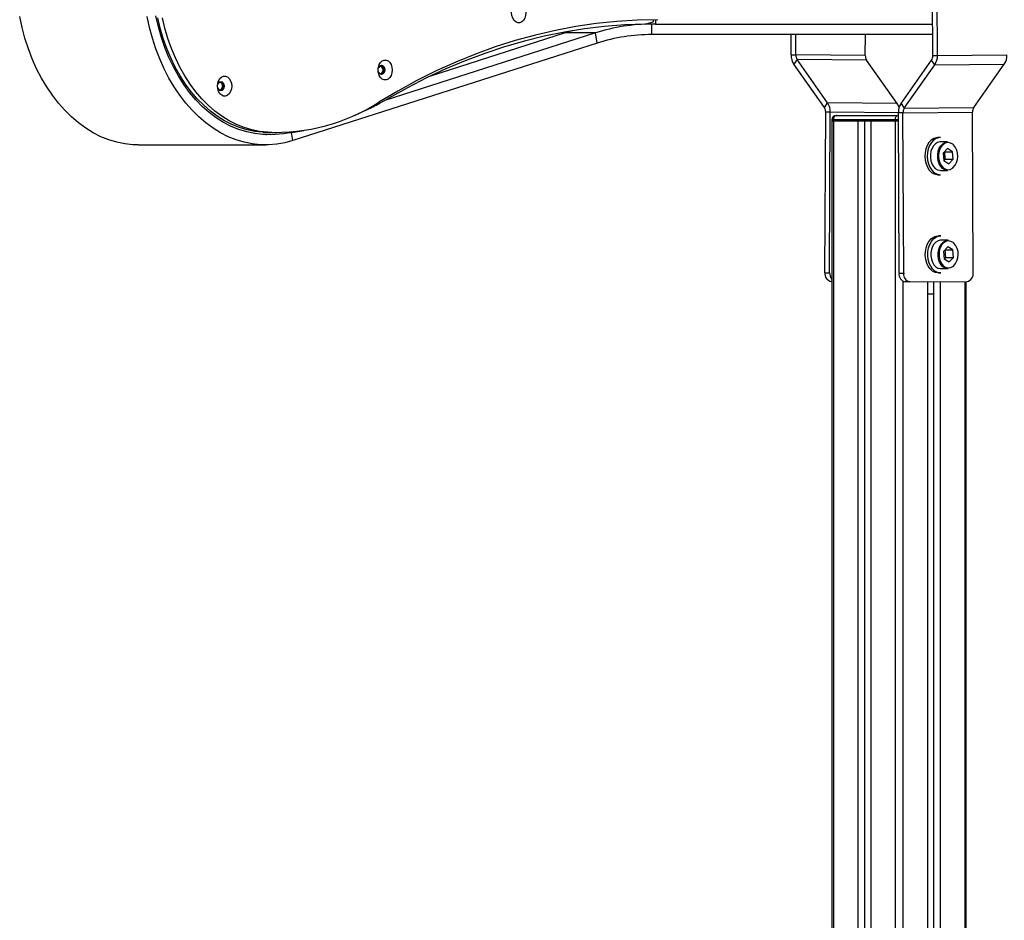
# Model space of a CAD drawing. Header units: millimetres. Extents: x 0 to 420, y 0 to 297.
# Tile 9 of 30: x 106 to 128, y 216 to 236. Entities that reach past the tile are written whole.
import ezdxf

# ---------------------------------------------------------------- set-up
doc = ezdxf.new("R2010")
doc.units = ezdxf.units.MM

msp = doc.modelspace()

# ---------------------------------------------------------------- linework, layer by layer
at = {"color": 7, "linetype": 'Continuous', "lineweight": 25}
for p, q in [((126.47473, 235.47361), (126.45761, 239.40199)), ((126.5808, 235.47361), (126.56319, 239.51265)), ((119.88792, 236.19181), (120.06992, 236.24329)), ((120.06992, 236.29279), (120.06992, 236.24329)), ((120.12295, 236.29317), (120.12295, 236.19329)), ((118.75481, 235.98951), (113.9336, 234.44528)), ((118.05523, 235.98951), (114.97564, 235.00311)), ((118.05523, 235.98951), (118.05183, 236.01073)), ((118.75481, 235.98951), (118.05523, 235.98951)), ((118.7923, 235.75543), (118.75481, 235.98951)), ((120.12295, 236.19329), (119.89315, 236.19329)), ((120.04341, 236.19329), (119.89315, 236.19329)), ((120.04341, 235.95329), (120.04341, 236.19329)), ((120.12295, 236.19329), (126.47159, 236.19329)), ((118.7923, 235.75543), (111.82583, 233.52408)), ((126.47264, 235.95329), (120.04341, 235.95329)), ((123.2319, 235.48748), (123.23393, 235.95329)), ((123.33797, 235.48748), (123.34, 235.95329)), ((124.92893, 235.47361), (124.93102, 235.95329)), ((123.2319, 235.48748), (123.33797, 235.48748)), ((123.36857, 235.38141), (123.29311, 235.27535)), ((124.92893, 235.47361), (123.33797, 235.48748)), ((124.06654, 234.38823), (123.36857, 235.38141)), ((124.95953, 235.36755), (123.36857, 235.38141)), ((125.6575, 234.37437), (124.95953, 235.36755)), ((125.74616, 234.37437), (126.44413, 235.36755)), ((126.51959, 235.26148), (126.44413, 235.36755)), ((126.47473, 235.47361), (126.5808, 235.47361)), ((126.5808, 235.47361), (128.17176, 235.48748)), ((123.99108, 234.28217), (123.29311, 235.27535)), ((125.82162, 234.2683), (126.51959, 235.26148)), ((126.51959, 235.26148), (128.11055, 235.27535)), ((127.41258, 234.28217), (128.11055, 235.27535)), ((123.99108, 234.28217), (124.06654, 234.38823)), ((124.00566, 230.50044), (124.02168, 234.17611)), ((124.12775, 234.17611), (124.02168, 234.17611)), ((125.6575, 234.37437), (124.06654, 234.38823)), ((124.11173, 230.50044), (124.12775, 234.17611)), ((125.68495, 234.16253), (124.12775, 234.17611)), ((125.74616, 234.37437), (125.82162, 234.2683)), ((125.79102, 234.16224), (127.38198, 234.17611)), ((125.82162, 234.2683), (127.41258, 234.28217)), ((127.398, 230.50044), (127.38198, 234.17611)), ((124.16262, 234.00251), (124.16262, 233.97751)), ((124.19923, 234.00251), (124.16262, 234.00251)), ((124.16262, 233.97751), (124.16262, 189.22751)), ((124.19923, 233.97751), (124.16262, 233.97751)), ((124.16262, 233.97751), (124.19923, 233.97751)), ((125.61344, 234.00251), (124.19923, 234.00251)), ((124.19923, 234.00251), (124.19923, 233.97751)), ((124.19923, 233.97751), (125.61344, 233.97751)), ((124.19923, 233.97751), (124.75961, 233.97751)), ((124.19923, 233.97751), (124.19923, 189.22751)), ((124.26262, 234.10251), (124.26994, 234.10251)), ((124.26994, 234.10251), (125.68415, 234.10251)), ((124.75961, 233.97751), (124.75961, 189.22751)), ((124.91164, 233.97751), (124.91164, 189.22751)), ((125.05306, 233.97751), (125.05306, 189.22751)), ((125.05306, 233.97751), (125.61344, 233.97751)), ((125.61344, 233.97751), (125.61344, 234.00251)), ((125.68565, 234.00251), (125.61344, 234.00251)), ((125.68576, 233.97751), (125.61344, 233.97751)), ((125.61344, 233.97751), (125.68576, 233.97751)), ((125.61344, 233.97751), (125.61344, 189.22751)), ((125.68415, 234.10251), (125.68521, 234.10251)), ((125.79102, 234.16224), (125.68495, 234.16224)), ((125.70097, 230.48657), (125.68495, 234.16224)), ((125.80704, 230.48657), (125.79102, 234.16224)), ((111.13731, 233.71568), (111.24337, 233.71568)), ((111.34698, 233.71035), (111.13731, 233.71568)), ((111.20457, 233.66579), (111.23109, 233.66579)), ((111.34698, 233.71035), (111.45304, 233.71035)), ((111.82583, 233.52408), (111.79574, 233.71197)), ((126.64743, 233.59346), (126.59086, 233.59346)), ((108.28776, 233.42583), (111.20457, 233.42583)), ((126.8136, 233.49346), (126.64743, 233.49346)), ((126.81103, 233.34066), (126.71217, 233.23842)), ((126.74629, 233.27069), (126.74447, 233.27183)), ((126.92307, 233.27069), (126.81103, 233.34066)), ((126.71217, 233.23842), (126.72534, 233.06622)), ((126.72534, 233.06622), (126.83738, 232.99626)), ((126.72716, 233.06508), (126.75947, 233.09849)), ((126.74629, 233.27069), (126.92307, 233.27069)), ((126.75947, 233.09849), (126.74629, 233.27069)), ((126.75947, 233.09849), (126.93624, 233.09849)), ((126.83738, 232.99626), (126.93624, 233.09849)), ((126.93624, 233.09849), (126.92307, 233.27069)), ((126.64743, 232.84346), (126.8136, 232.84346)), ((126.59086, 232.74346), (126.64743, 232.74346)), ((126.65723, 231.3435), (126.60067, 231.3435)), ((126.82341, 231.2435), (126.65723, 231.2435)), ((126.82084, 231.0907), (126.72197, 230.98846)), ((126.7561, 231.02073), (126.75428, 231.02187)), ((126.7561, 231.02073), (126.93287, 231.02073)), ((126.76927, 230.84853), (126.7561, 231.02073)), ((126.93287, 231.02073), (126.82084, 231.0907)), ((126.94605, 230.84853), (126.93287, 231.02073)), ((126.72197, 230.98846), (126.73515, 230.81626)), ((126.73515, 230.81626), (126.84719, 230.7463)), ((126.73697, 230.81513), (126.76927, 230.84853)), ((126.76927, 230.84853), (126.94605, 230.84853)), ((126.84719, 230.7463), (126.94605, 230.84853)), ((126.65723, 230.5935), (126.82341, 230.5935)), ((124.00566, 230.50044), (124.11173, 230.50044)), ((125.70097, 230.48657), (125.80704, 230.48657)), ((126.60067, 230.4935), (126.65723, 230.4935)), ((124.16262, 230.29907), (124.14621, 230.29921)), ((124.16262, 230.29921), (124.14621, 230.29921)), ((125.79022, 230.30191), (125.79022, 189.22751)), ((125.94933, 230.28781), (125.84326, 230.28781)), ((125.94933, 230.28781), (127.25745, 230.29921)), ((126.3506, 230.29131), (126.3506, 189.22751)), ((126.49202, 230.29254), (126.49202, 189.22751)), ((126.64405, 230.29386), (126.64405, 189.22751)), ((127.20443, 230.29875), (127.20443, 189.22751)), ((127.24104, 189.22751), (127.24104, 230.29907)), ((126.3506, 230.01855), (126.49202, 230.01978))]:
    msp.add_line(p, q, dxfattribs=at)
at = {"color": 7, "linetype": 'Continuous', "lineweight": 25, "flags": 128}
for points in [[(116.83359, 236.45126), (116.84016, 236.51592), (116.85935, 236.57534), (116.8896, 236.62471), (116.92846, 236.66002), (116.97277, 236.67843), (117.01896, 236.67843), (117.06328, 236.66002), (117.10214, 236.62471), (117.13239, 236.57534), (117.15158, 236.51592), (117.15815, 236.45126), (117.15158, 236.38661), (117.13239, 236.32719), (117.10214, 236.27782), (117.06328, 236.2425), (117.01896, 236.2241), (116.97277, 236.2241), (116.92846, 236.2425), (116.8896, 236.27782), (116.85935, 236.32719), (116.84016, 236.38661), (116.83359, 236.45126)], [(108.28776, 233.42583), (108.16582, 233.42957), (107.9793, 233.44982), (107.79415, 233.48757), (107.61118, 233.54263), (107.43121, 233.61478), (107.25502, 233.70368), (107.08341, 233.80895), (106.91712, 233.93012), (106.75689, 234.06666), (106.60344, 234.21795), (106.45743, 234.38334), (106.31953, 234.56209), (106.19033, 234.7534), (106.07041, 234.95644), (105.9603, 235.17031), (105.86048, 235.39405), (105.77141, 235.62668), (105.69346, 235.86717), (105.62699, 236.11446), (105.57229, 236.36745)], [(111.82583, 233.52408), (111.64211, 233.47426), (111.45646, 233.44182), (111.26969, 233.4269), (111.08264, 233.42957), (110.89612, 233.44982), (110.71097, 233.48757), (110.528, 233.54263), (110.34802, 233.61478), (110.17184, 233.70368), (110.00022, 233.80895), (109.83393, 233.93012), (109.67371, 234.06666), (109.52025, 234.21795), (109.37425, 234.38334), (109.23634, 234.56209), (109.10714, 234.7534), (108.98722, 234.95644), (108.87711, 235.17031), (108.7773, 235.39405), (108.68822, 235.62668), (108.61028, 235.86717), (108.54381, 236.11446), (108.48911, 236.36745)], [(111.32443, 233.66812), (111.13965, 233.66803), (110.95532, 233.6862), (110.77233, 233.72253), (110.59159, 233.77686), (110.41398, 233.84892), (110.24036, 233.93835), (110.07158, 234.04472), (109.90847, 234.16751), (109.75183, 234.30612), (109.60241, 234.45987), (109.46096, 234.628), (109.32817, 234.80971), (109.20467, 235.00409), (109.09108, 235.2102), (108.98795, 235.42703), (108.89579, 235.65353), (108.81504, 235.88857), (108.74611, 236.13102), (108.68932, 236.37969)], [(111.13731, 233.71568), (110.95772, 233.7336), (110.77943, 233.769), (110.60329, 233.8217), (110.43014, 233.89145), (110.2608, 233.97792), (110.09608, 234.0807), (109.93677, 234.1993), (109.78362, 234.33315), (109.63736, 234.48162), (109.49869, 234.644), (109.36826, 234.81952), (109.24671, 235.00734), (109.1346, 235.20657), (109.03248, 235.41625), (108.94082, 235.6354), (108.86007, 235.86296), (108.7906, 236.09786), (108.73276, 236.33897)], [(111.24337, 233.71568), (111.06378, 233.7336), (110.88549, 233.769), (110.70935, 233.8217), (110.5362, 233.89145), (110.36687, 233.97792), (110.20215, 234.0807), (110.04284, 234.1993), (109.88968, 234.33315), (109.74342, 234.48162), (109.60475, 234.644), (109.47433, 234.81952), (109.35277, 235.00734), (109.24067, 235.20657), (109.13854, 235.41625), (109.04688, 235.6354), (108.96613, 235.86296), (108.89667, 236.09786), (108.83882, 236.33897)], [(120.17599, 236.29329), (119.70694, 236.28351), (119.23831, 236.25418), (118.77048, 236.20532), (118.30388, 236.13698), (117.83891, 236.04922), (117.37597, 235.9421), (116.91546, 235.81573), (116.45779, 235.67022), (116.00335, 235.50569), (115.55254, 235.32228), (115.10574, 235.12016), (114.66336, 234.8995), (114.22576, 234.66048), (113.79334, 234.40333)], [(119.88792, 236.19181), (119.42462, 236.17469), (118.96187, 236.13841), (118.50008, 236.083), (118.03963, 236.00851), (117.58091, 235.91499), (117.12433, 235.80254), (116.67027, 235.67124), (116.21912, 235.52121), (115.77126, 235.35258), (115.32709, 235.1655), (114.88698, 234.96011), (114.4513, 234.7366), (114.02044, 234.49516)], [(118.23119, 236.04185), (118.21411, 236.03712), (118.05523, 235.98951)], [(113.77518, 235.1421), (113.78175, 235.20675), (113.80094, 235.26617), (113.83119, 235.31554), (113.87004, 235.35086), (113.91436, 235.36926), (113.96055, 235.36926), (114.00487, 235.35086), (114.04373, 235.31554), (114.07398, 235.26617), (114.09316, 235.20675), (114.09974, 235.1421), (114.09316, 235.07744), (114.07398, 235.01802), (114.04373, 234.96865), (114.00487, 234.93334), (113.96055, 234.91493), (113.91436, 234.91493), (113.87004, 234.93334), (113.83119, 234.96865), (113.80094, 235.01802), (113.78175, 235.07744), (113.77518, 235.1421)], [(113.77518, 235.1421), (113.78096, 235.18324), (113.79744, 235.21811), (113.8221, 235.24141), (113.85119, 235.2496), (113.88028, 235.24141), (113.90494, 235.21811), (113.92142, 235.18324), (113.9272, 235.1421), (113.92142, 235.10096), (113.90494, 235.06608), (113.88028, 235.04278), (113.85119, 235.0346), (113.8221, 235.04278), (113.79744, 235.06608), (113.78096, 235.10096), (113.77518, 235.1421)], [(113.88973, 235.1421), (113.88529, 235.17367), (113.87264, 235.20043), (113.85372, 235.21832), (113.83139, 235.2246), (113.80907, 235.21832), (113.79014, 235.20043), (113.78131, 235.18441)], [(113.78131, 235.09978), (113.79014, 235.08376), (113.80907, 235.06588), (113.83139, 235.0596), (113.85372, 235.06588), (113.87264, 235.08376), (113.88529, 235.11053), (113.88973, 235.1421)], [(113.84129, 235.24868), (113.86048, 235.24141), (113.88514, 235.21811), (113.90162, 235.18324), (113.9074, 235.1421), (113.90162, 235.10096), (113.88514, 235.06608), (113.86048, 235.04278), (113.84129, 235.03551)], [(110.10095, 234.77274), (110.10753, 234.8374), (110.12672, 234.89682), (110.15696, 234.94618), (110.19582, 234.9815), (110.24014, 234.9999), (110.28633, 234.9999), (110.33065, 234.9815), (110.36951, 234.94618), (110.39975, 234.89682), (110.41894, 234.8374), (110.42552, 234.77274), (110.41894, 234.70808), (110.39975, 234.64866), (110.36951, 234.5993), (110.33065, 234.56398), (110.28633, 234.54558), (110.24014, 234.54558), (110.19582, 234.56398), (110.15696, 234.5993), (110.12672, 234.64866), (110.10753, 234.70808), (110.10095, 234.77274)], [(110.10095, 234.77274), (110.10674, 234.81388), (110.12322, 234.84875), (110.14788, 234.87206), (110.17697, 234.88024), (110.20606, 234.87206), (110.23072, 234.84875), (110.2472, 234.81388), (110.25298, 234.77274), (110.2472, 234.7316), (110.23072, 234.69673), (110.20606, 234.67342), (110.17697, 234.66524), (110.14788, 234.67342), (110.12322, 234.69673), (110.10674, 234.7316), (110.10095, 234.77274)], [(110.21551, 234.77274), (110.21106, 234.80431), (110.19842, 234.83108), (110.17949, 234.84896), (110.15717, 234.85524), (110.13484, 234.84896), (110.11592, 234.83108), (110.10709, 234.81506)], [(110.16707, 234.87932), (110.18626, 234.87206), (110.21092, 234.84875), (110.2274, 234.81388), (110.23318, 234.77274), (110.2274, 234.7316), (110.21092, 234.69673), (110.18626, 234.67342), (110.16707, 234.66616)], [(110.10709, 234.73043), (110.11592, 234.7144), (110.13484, 234.69652), (110.15717, 234.69024), (110.17949, 234.69652), (110.19842, 234.7144), (110.21106, 234.74117), (110.21551, 234.77274)], [(126.59086, 233.59346), (126.55513, 233.59044), (126.49387, 233.57071), (126.43685, 233.5334), (126.38656, 233.48015), (126.3452, 233.41327), (126.31458, 233.33569), (126.29603, 233.2508), (126.29037, 233.16231), (126.29784, 233.07409), (126.31812, 232.99), (126.35031, 232.9137), (126.39302, 232.84854), (126.44438, 232.79736), (126.50214, 232.7624), (126.56377, 232.74519), (126.59086, 232.74346)], [(126.64743, 233.59346), (126.6117, 233.59044), (126.55044, 233.57071), (126.49342, 233.5334), (126.44313, 233.48015), (126.40177, 233.41327), (126.37115, 233.33569), (126.3526, 233.2508), (126.34694, 233.16231), (126.35441, 233.07409), (126.37469, 232.99), (126.40688, 232.9137), (126.44959, 232.84854), (126.50095, 232.79736), (126.55871, 232.7624), (126.62034, 232.74519), (126.64743, 232.74346)], [(126.64743, 233.49346), (126.63603, 233.49306), (126.58341, 233.48059), (126.53423, 233.4513), (126.49116, 233.40675), (126.45651, 233.34937), (126.43216, 233.28223), (126.41941, 233.20895), (126.41895, 233.13349)], [(126.58512, 233.13349), (126.58558, 233.20895), (126.59833, 233.28223), (126.62268, 233.34937), (126.65733, 233.40675), (126.7004, 233.4513), (126.74958, 233.48059), (126.8022, 233.49306), (126.8136, 233.49346)], [(126.94404, 233.42803), (126.9286, 233.44104), (126.87944, 233.46845), (126.82707, 233.47843), (126.77453, 233.47039), (126.72488, 233.4448), (126.681, 233.40316), (126.64544, 233.34787), (126.62028, 233.28216), (126.60696, 233.20983), (126.60627, 233.13511)], [(126.41895, 233.13349), (126.43081, 233.05992), (126.45435, 232.9922), (126.4883, 232.93398), (126.53082, 232.8884), (126.57963, 232.85792), (126.6321, 232.84418), (126.64743, 232.84346)], [(126.8136, 232.84346), (126.79827, 232.84418), (126.7458, 232.85792), (126.69699, 232.8884), (126.65447, 232.93398), (126.62052, 232.9922), (126.59698, 233.05992), (126.58512, 233.13349)], [(126.60627, 233.13511), (126.61825, 233.06232), (126.6422, 232.9957), (126.67672, 232.93912), (126.71981, 232.89587), (126.76897, 232.86846), (126.82135, 232.85848), (126.87388, 232.86652), (126.92353, 232.89211), (126.9349, 232.90089)], [(126.31124, 230.80407), (126.30075, 230.89167), (126.30335, 230.98044), (126.31896, 231.0665), (126.34687, 231.1461), (126.38588, 231.21575), (126.43428, 231.27241), (126.48994, 231.3136), (126.55045, 231.33752), (126.60067, 231.3435)], [(126.36781, 230.80407), (126.35731, 230.89167), (126.35992, 230.98044), (126.37553, 231.0665), (126.40344, 231.1461), (126.44245, 231.21575), (126.49084, 231.27241), (126.54651, 231.3136), (126.60702, 231.33752), (126.65723, 231.3435)], [(126.65723, 231.2435), (126.64584, 231.2431), (126.59321, 231.23063), (126.54404, 231.20134), (126.50097, 231.1568), (126.46632, 231.09941), (126.44197, 231.03227), (126.42922, 230.95899), (126.42876, 230.88354)], [(126.59493, 230.88354), (126.59539, 230.95899), (126.60814, 231.03227), (126.63249, 231.09941), (126.66714, 231.1568), (126.71021, 231.20134), (126.75938, 231.23063), (126.81201, 231.2431), (126.82341, 231.2435)], [(126.95385, 231.17807), (126.9384, 231.19109), (126.88924, 231.2185), (126.83687, 231.22847), (126.78433, 231.22043), (126.73468, 231.19485), (126.69081, 231.1532), (126.65525, 231.09791), (126.63008, 231.0322), (126.61677, 230.95988), (126.61608, 230.88515)], [(126.60067, 230.4935), (126.58818, 230.49386), (126.52603, 230.50681), (126.46714, 230.53776), (126.41408, 230.58534), (126.36918, 230.64748), (126.33439, 230.72147), (126.31124, 230.80407)], [(126.65723, 230.4935), (126.64475, 230.49386), (126.5826, 230.50681), (126.52371, 230.53776), (126.47065, 230.58534), (126.42575, 230.64748), (126.39096, 230.72147), (126.36781, 230.80407)], [(126.42876, 230.88354), (126.44062, 230.80996), (126.46416, 230.74224), (126.4981, 230.68402), (126.54063, 230.63844), (126.58944, 230.60796), (126.64191, 230.59422), (126.65723, 230.5935)], [(126.82341, 230.5935), (126.80808, 230.59422), (126.75561, 230.60796), (126.7068, 230.63844), (126.66427, 230.68402), (126.63033, 230.74224), (126.60679, 230.80996), (126.59493, 230.88354)], [(126.61608, 230.88515), (126.62806, 230.81236), (126.652, 230.74574), (126.68652, 230.68916), (126.72962, 230.64591), (126.77878, 230.6185), (126.83115, 230.60852), (126.88369, 230.61656), (126.93334, 230.64215), (126.94471, 230.65093)]]:
    msp.add_lwpolyline(points, dxfattribs=at)
at = {"color": 7, "linetype": 'Continuous', "lineweight": 25}
for centre, radius, start, end in [((120.04973, 231.97735), 4.21595, 90.085969, 107.887459), ((120.04955, 231.85999), 4.09331, 90.085969, 107.887459), ((123.60166, 235.47927), 0.36985, 178.728849, 213.461109), ((123.52285, 235.48338), 0.18492, 178.728849, 213.461109), ((125.11381, 235.46951), 0.18492, 178.728849, 213.461109), ((126.28985, 235.46951), 0.18492, 326.538891, 1.271151), ((126.21104, 235.4654), 0.36985, 326.538891, 1.271151), ((127.802, 235.47927), 0.36985, 326.538891, 1.271151), ((111.42739, 238.10505), 4.39323, 267.599421, 302.584691), ((110.7785, 240.02563), 6.41063, 292.447072, 300.378628), ((123.8368, 234.18021), 0.18492, 358.728849, 33.461109), ((123.75799, 234.18431), 0.36985, 358.728849, 33.461109), ((125.38926, 234.18959), 0.32572, 16.337391, 34.560821), ((126.05471, 234.17044), 0.36985, 146.538891, 181.271151), ((125.9759, 234.16634), 0.18492, 146.538891, 181.271151), ((127.56686, 234.18021), 0.18492, 146.538891, 181.271151), ((124.26262, 234.00251), 0.1, 90, 180), ((124.28762, 234.01501), 0.08927, 101.421754, 188.049467), ((125.70183, 234.01501), 0.08927, 101.421754, 188.049467), ((111.04438, 239.23191), 5.57083, 272.881545, 280.696887), ((126.6701, 233.16913), 0.37693, 314.630721, 43.382886), ((126.67991, 230.91917), 0.37693, 314.630721, 43.382886), ((124.18324, 230.47477), 0.17943, 171.775547, 258.088669), ((124.34715, 230.49199), 0.23558, 177.944334, 218.433111), ((125.87695, 230.46223), 0.17765, 172.125965, 259.070114), ((125.98301, 230.46223), 0.17765, 172.125965, 259.070114), ((127.22042, 230.47477), 0.17943, 281.911331, 8.224453)]:
    msp.add_arc(centre, radius, start, end, dxfattribs=at)

doc.saveas('drawing.dxf')
